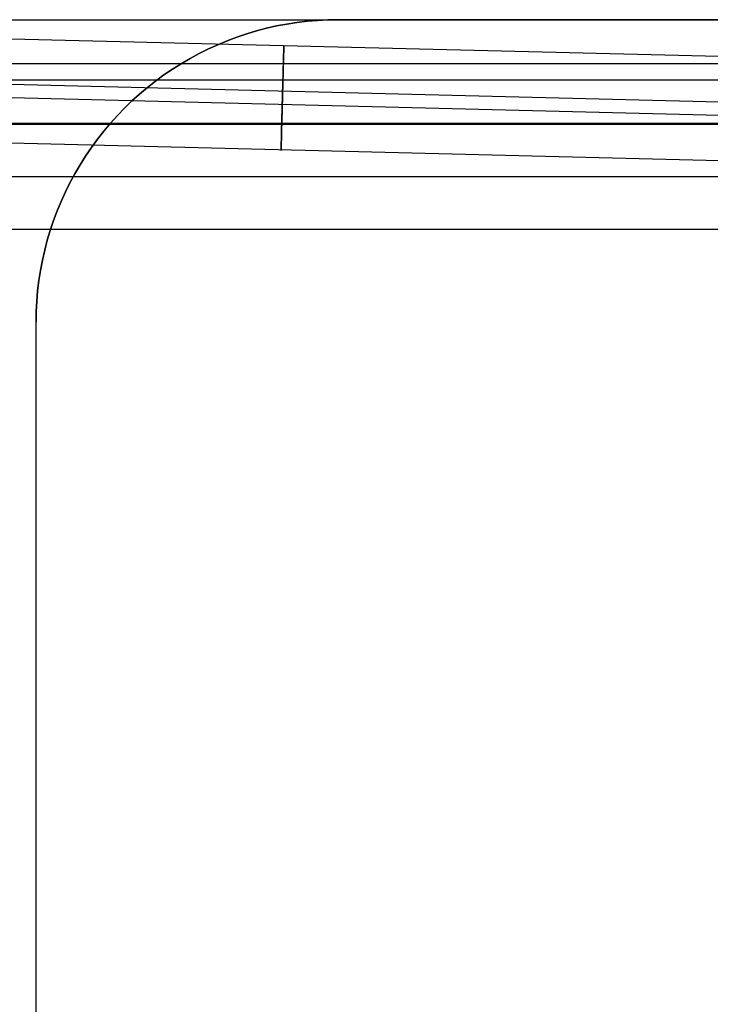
# Model space of a CAD drawing. Header units: millimetres. Extents: x 492 to 1282, y -834 to -234.
# Tile 49 of 93: x 700 to 805, y -384 to -234. Entities that reach past the tile are written whole.
import ezdxf

# ---------------------------------------------------------------- set-up
doc = ezdxf.new("R2010")
doc.units = ezdxf.units.MM
doc.layers.add('Volume$Layer 03', color=7, linetype='Continuous', true_color=0x000000)

msp = doc.modelspace()

# ---------------------------------------------------------------- linework, layer by layer
at = {"layer": 'Volume$Layer 03'}
for p, q in [((623.17, -234.37, 380.75), (1236.17, -234.37, 380.75)), ((737.28, -235.68, 390), (738.81, -235.33, 390)), ((738.81, -235.33, 392.5), (737.28, -235.68, 392.5)), ((737.28, -235.68, 391.25), (738.81, -235.33, 391.25)), ((738.81, -235.33, 390), (740.36, -235.04, 390)), ((740.36, -235.04, 392.5), (738.81, -235.33, 392.5)), ((738.81, -235.33, 391.25), (740.36, -235.04, 391.25)), ((740.36, -235.04, 390), (741.91, -234.8, 390)), ((741.91, -234.8, 392.5), (740.36, -235.04, 392.5)), ((740.36, -235.04, 391.25), (741.91, -234.8, 391.25)), ((741.91, -234.8, 390), (743.47, -234.61, 390)), ((743.47, -234.61, 392.5), (741.91, -234.8, 392.5)), ((741.91, -234.8, 391.25), (743.47, -234.61, 391.25)), ((743.47, -234.61, 390), (745.03, -234.48, 390)), ((745.03, -234.48, 392.5), (743.47, -234.61, 392.5)), ((743.47, -234.61, 391.25), (745.03, -234.48, 391.25)), ((745.03, -234.48, 390), (746.6, -234.4, 390)), ((746.6, -234.4, 392.5), (745.03, -234.48, 392.5)), ((745.03, -234.48, 391.25), (746.6, -234.4, 391.25)), ((746.6, -234.4, 390), (748.17, -234.37, 390)), ((748.17, -234.37, 392.5), (746.6, -234.4, 392.5)), ((746.6, -234.4, 391.25), (748.17, -234.37, 391.25)), ((1236.18, -234.37, 390), (748.17, -234.37, 390)), ((748.17, -234.37, 392.5), (1236.18, -234.37, 392.5)), ((748.17, -234.37, 390), (748.17, -234.37, 392.5)), ((1236.18, -234.37, 391.25), (748.17, -234.37, 391.25)), ((856.48, -241.24, 1.02), (623.36, -235.45, 1.02)), ((732.77, -237.03, 390), (734.26, -236.53, 390)), ((734.26, -236.53, 392.5), (732.77, -237.03, 392.5)), ((732.77, -237.03, 391.25), (734.26, -236.53, 391.25)), ((734.26, -236.53, 390), (735.76, -236.08, 390)), ((735.76, -236.08, 392.5), (734.26, -236.53, 392.5)), ((734.26, -236.53, 391.25), (735.76, -236.08, 391.25)), ((735.76, -236.08, 390), (737.28, -235.68, 390)), ((737.28, -235.68, 392.5), (735.76, -236.08, 392.5)), ((735.76, -236.08, 391.25), (737.28, -235.68, 391.25)), ((728.42, -238.83, 390), (729.85, -238.18, 390)), ((729.85, -238.18, 392.5), (728.42, -238.83, 392.5)), ((728.42, -238.83, 391.25), (729.85, -238.18, 391.25)), ((729.85, -238.18, 390), (731.3, -237.58, 390)), ((731.3, -237.58, 392.5), (729.85, -238.18, 392.5)), ((729.85, -238.18, 391.25), (731.3, -237.58, 391.25)), ((731.3, -237.58, 390), (732.77, -237.03, 390)), ((732.77, -237.03, 392.5), (731.3, -237.58, 392.5)), ((731.3, -237.58, 391.25), (732.77, -237.03, 391.25)), ((739.91, -238.39, -1.33), (739.92, -238.35, -1.06)), ((739.92, -238.36, 1.16), (739.91, -238.41, 1.43)), ((739.91, -238.44, -1.61), (739.91, -238.39, -1.33)), ((739.91, -238.41, 1.43), (739.91, -238.46, 1.7)), ((739.92, -238.29, -0.51), (739.92, -238.28, -0.23)), ((739.92, -238.28, -0.23), (739.92, -238.28, 0.05)), ((739.92, -238.28, 0.05), (739.92, -238.28, 0.33)), ((739.92, -238.28, 0.33), (739.92, -238.3, 0.6)), ((739.92, -238.31, -0.78), (739.92, -238.29, -0.51)), ((739.92, -238.3, 0.6), (739.92, -238.32, 0.88)), ((739.92, -238.35, -1.06), (739.92, -238.31, -0.78)), ((739.92, -238.32, 0.88), (739.92, -238.36, 1.16)), ((725.63, -240.27, 390), (727.01, -239.53, 390)), ((727.01, -239.53, 392.5), (725.63, -240.27, 392.5)), ((725.63, -240.27, 391.25), (727.01, -239.53, 391.25)), ((727.01, -239.53, 390), (728.42, -238.83, 390)), ((728.42, -238.83, 392.5), (727.01, -239.53, 392.5)), ((727.01, -239.53, 391.25), (728.42, -238.83, 391.25)), ((739.87, -239.92, -4.86), (739.88, -239.76, -4.64)), ((739.88, -239.82, 4.72), (739.87, -239.98, 4.94)), ((739.89, -239.36, 4.02), (739.88, -239.5, 4.26)), ((739.88, -239.6, -4.41), (739.89, -239.45, -4.18)), ((739.88, -239.5, 4.26), (739.88, -239.66, 4.49)), ((739.88, -239.76, -4.64), (739.88, -239.6, -4.41)), ((739.88, -239.66, 4.49), (739.88, -239.82, 4.72)), ((739.89, -239.18, -3.69), (739.9, -239.06, -3.44)), ((739.9, -239.1, 3.53), (739.89, -239.23, 3.78)), ((739.89, -239.31, -3.94), (739.89, -239.18, -3.69)), ((739.89, -239.23, 3.78), (739.89, -239.36, 4.02)), ((739.89, -239.45, -4.18), (739.89, -239.31, -3.94)), ((739.9, -238.74, -2.67), (739.91, -238.65, -2.41)), ((739.91, -238.68, 2.51), (739.9, -238.77, 2.77)), ((739.9, -238.83, -2.94), (739.9, -238.74, -2.67)), ((739.9, -238.77, 2.77), (739.9, -238.87, 3.03)), ((739.9, -238.94, -3.19), (739.9, -238.83, -2.94)), ((739.9, -238.87, 3.03), (739.9, -238.98, 3.28)), ((739.9, -239.06, -3.44), (739.9, -238.94, -3.19)), ((739.9, -238.98, 3.28), (739.9, -239.1, 3.53)), ((739.91, -238.5, -1.88), (739.91, -238.44, -1.61)), ((739.91, -238.46, 1.7), (739.91, -238.52, 1.97)), ((739.91, -238.57, -2.15), (739.91, -238.5, -1.88)), ((739.91, -238.52, 1.97), (739.91, -238.6, 2.24)), ((739.91, -238.65, -2.41), (739.91, -238.57, -2.15)), ((739.91, -238.6, 2.24), (739.91, -238.68, 2.51)), ((623.17, -241.02, 389.9), (1236.17, -241.02, 389.9)), ((722.94, -241.91, 390), (724.27, -241.07, 390)), ((724.27, -241.07, 392.5), (722.94, -241.91, 392.5)), ((722.94, -241.91, 391.25), (724.27, -241.07, 391.25)), ((724.27, -241.07, 390), (725.63, -240.27, 390)), ((725.63, -240.27, 392.5), (724.27, -241.07, 392.5)), ((724.27, -241.07, 391.25), (725.63, -240.27, 391.25)), ((739.84, -241.14, 6.14), (739.83, -241.36, 6.31)), ((739.83, -241.5, -6.42), (739.84, -241.28, -6.25)), ((739.83, -241.36, 6.31), (739.83, -241.58, 6.48)), ((739.84, -241.07, -6.07), (739.85, -240.86, -5.89)), ((739.85, -240.93, 5.95), (739.84, -241.14, 6.14)), ((739.84, -241.28, -6.25), (739.84, -241.07, -6.07)), ((739.85, -240.66, -5.7), (739.86, -240.46, -5.5)), ((739.86, -240.53, 5.57), (739.85, -240.73, 5.76)), ((739.85, -240.86, -5.89), (739.85, -240.66, -5.7)), ((739.85, -240.73, 5.76), (739.85, -240.93, 5.95)), ((739.86, -240.28, -5.29), (739.87, -240.1, -5.08)), ((739.87, -240.16, 5.16), (739.86, -240.34, 5.37)), ((739.86, -240.46, -5.5), (739.86, -240.28, -5.29)), ((739.86, -240.34, 5.37), (739.86, -240.53, 5.57)), ((739.87, -240.1, -5.08), (739.87, -239.92, -4.86)), ((739.87, -239.98, 4.94), (739.87, -240.16, 5.16)), ((856.27, -248.15, -7.93), (623.18, -242.36, -7.93)), ((720.38, -243.72, 390), (721.65, -242.79, 390)), ((721.65, -242.79, 392.5), (720.38, -243.72, 392.5)), ((720.38, -243.72, 391.25), (721.65, -242.79, 391.25)), ((721.65, -242.79, 390), (722.94, -241.91, 390)), ((722.94, -241.91, 392.5), (721.65, -242.79, 392.5)), ((721.65, -242.79, 391.25), (722.94, -241.91, 391.25)), ((739.79, -242.93, -7.27), (739.8, -242.68, -7.15)), ((739.8, -242.77, 7.19), (739.79, -243.02, 7.31)), ((739.81, -242.28, 6.93), (739.8, -242.52, 7.06)), ((739.8, -242.68, -7.15), (739.81, -242.43, -7.02)), ((739.8, -242.52, 7.06), (739.8, -242.77, 7.19)), ((739.81, -242.19, -6.88), (739.82, -241.96, -6.73)), ((739.82, -242.04, 6.79), (739.81, -242.28, 6.93)), ((739.81, -242.43, -7.02), (739.81, -242.19, -6.88)), ((739.82, -241.72, -6.58), (739.83, -241.5, -6.42)), ((739.83, -241.58, 6.48), (739.82, -241.81, 6.64)), ((739.82, -241.96, -6.73), (739.82, -241.72, -6.58)), ((739.82, -241.81, 6.64), (739.82, -242.04, 6.79)), ((856.22, -250.19, 7.93), (623.13, -244.4, 7.93)), ((623.17, -243.52, 374.1), (1236.17, -243.52, 374.1)), ((719.14, -244.69, 390), (720.38, -243.72, 390)), ((720.38, -243.72, 392.5), (719.14, -244.69, 392.5)), ((719.14, -244.69, 391.25), (720.38, -243.72, 391.25)), ((739.76, -244.06, 7.69), (739.75, -244.33, 7.76)), ((739.75, -244.5, -7.8), (739.76, -244.23, -7.74)), ((739.75, -244.33, 7.76), (739.75, -244.6, 7.82)), ((739.76, -243.97, -7.66), (739.77, -243.7, -7.58)), ((739.77, -243.8, 7.61), (739.76, -244.06, 7.69)), ((739.76, -244.23, -7.74), (739.76, -243.97, -7.66)), ((739.77, -243.7, -7.58), (739.78, -243.44, -7.48)), ((739.78, -243.53, 7.52), (739.77, -243.8, 7.61)), ((739.79, -243.02, 7.31), (739.78, -243.27, 7.42)), ((739.78, -243.44, -7.48), (739.79, -243.18, -7.38)), ((739.78, -243.27, 7.42), (739.78, -243.53, 7.52)), ((739.79, -243.18, -7.38), (739.79, -242.93, -7.27)), ((716.78, -246.75, 390), (717.94, -245.7, 390)), ((717.94, -245.7, 392.5), (716.78, -246.75, 392.5)), ((716.78, -246.75, 391.25), (717.94, -245.7, 391.25)), ((717.94, -245.7, 390), (719.14, -244.69, 390)), ((719.14, -244.69, 392.5), (717.94, -245.7, 392.5)), ((717.94, -245.7, 391.25), (719.14, -244.69, 391.25)), ((739.7, -246.15, -8), (739.71, -245.88, -7.99)), ((739.71, -245.88, -7.99), (739.72, -245.6, -7.97)), ((739.72, -245.7, 7.98), (739.71, -245.98, 7.99)), ((739.73, -245.15, 7.92), (739.72, -245.42, 7.95)), ((739.72, -245.6, -7.97), (739.73, -245.32, -7.94)), ((739.72, -245.42, 7.95), (739.72, -245.7, 7.98)), ((739.73, -245.05, -7.91), (739.74, -244.78, -7.86)), ((739.74, -244.87, 7.88), (739.73, -245.15, 7.92)), ((739.73, -245.32, -7.94), (739.73, -245.05, -7.91)), ((739.74, -244.78, -7.86), (739.75, -244.5, -7.8)), ((739.75, -244.6, 7.82), (739.74, -244.87, 7.88)), ((715.65, -247.84, 390), (716.78, -246.75, 390)), ((716.78, -246.75, 392.5), (715.65, -247.84, 392.5)), ((715.65, -247.84, 391.25), (716.78, -246.75, 391.25)), ((739.67, -247.36, 7.93), (739.66, -247.63, 7.88)), ((739.68, -247.08, 7.96), (739.67, -247.36, 7.93)), ((739.67, -247.54, -7.9), (739.68, -247.26, -7.94)), ((739.68, -246.99, -7.97), (739.69, -246.71, -7.99)), ((739.69, -246.81, 7.98), (739.68, -247.08, 7.96)), ((739.68, -247.26, -7.94), (739.68, -246.99, -7.97)), ((739.7, -246.25, 8), (739.69, -246.53, 8)), ((739.69, -246.71, -7.99), (739.7, -246.43, -8)), ((739.69, -246.53, 8), (739.69, -246.81, 7.98)), ((739.71, -245.98, 7.99), (739.7, -246.25, 8)), ((739.7, -246.43, -8), (739.7, -246.15, -8)), ((714.55, -248.97, 390), (715.65, -247.84, 390)), ((715.65, -247.84, 392.5), (714.55, -248.97, 392.5)), ((714.55, -248.97, 391.25), (715.65, -247.84, 391.25)), ((715.65, -247.84, 390), (715.65, -247.84, 392.5)), ((739.62, -249.14, -7.47), (739.63, -248.88, -7.56)), ((739.63, -248.88, -7.56), (739.64, -248.62, -7.65)), ((739.64, -248.71, 7.62), (739.63, -248.98, 7.53)), ((739.65, -248.18, 7.77), (739.64, -248.45, 7.7)), ((739.64, -248.62, -7.65), (739.65, -248.35, -7.73)), ((739.64, -248.45, 7.7), (739.64, -248.71, 7.62)), ((739.65, -248.08, -7.79), (739.66, -247.81, -7.85)), ((739.66, -247.91, 7.83), (739.65, -248.18, 7.77)), ((739.65, -248.35, -7.73), (739.65, -248.08, -7.79)), ((739.66, -247.81, -7.85), (739.67, -247.54, -7.9)), ((739.66, -247.63, 7.88), (739.66, -247.91, 7.83)), ((538.17, -250.17, 201), (856.17, -250.17, 201)), ((856.17, -250.17, 199), (538.17, -250.17, 199)), ((856.17, -250.17, 200), (538.17, -250.17, 200)), ((538.17, -250.27, 191), (856.17, -250.27, 191)), ((623.17, -250.17, 383.25), (1236.17, -250.17, 383.25)), ((712.49, -251.34, 390), (713.5, -250.14, 390)), ((713.5, -250.14, 392.5), (712.49, -251.34, 392.5)), ((712.49, -251.34, 391.25), (713.5, -250.14, 391.25)), ((713.5, -250.14, 390), (714.55, -248.97, 390)), ((714.55, -248.97, 392.5), (713.5, -250.14, 392.5)), ((713.5, -250.14, 391.25), (714.55, -248.97, 391.25)), ((739.58, -250.62, -6.71), (739.59, -250.39, -6.86)), ((739.6, -249.99, 7.08), (739.59, -250.23, 6.95)), ((739.59, -250.39, -6.86), (739.6, -250.15, -7)), ((739.59, -250.23, 6.95), (739.59, -250.47, 6.81)), ((739.6, -249.9, -7.13), (739.61, -249.65, -7.25)), ((739.61, -249.74, 7.21), (739.6, -249.99, 7.08)), ((739.6, -250.15, -7), (739.6, -249.9, -7.13)), ((739.62, -249.23, 7.43), (739.61, -249.49, 7.32)), ((739.61, -249.65, -7.25), (739.62, -249.4, -7.36)), ((739.61, -249.49, 7.32), (739.61, -249.74, 7.21)), ((739.63, -248.98, 7.53), (739.62, -249.23, 7.43)), ((739.62, -249.4, -7.36), (739.62, -249.14, -7.47)), ((856.01, -257.1, -1.02), (622.96, -251.31, -1.02)), ((711.52, -252.58, 390), (712.49, -251.34, 390)), ((712.49, -251.34, 392.5), (711.52, -252.58, 392.5)), ((711.52, -252.58, 391.25), (712.49, -251.34, 391.25)), ((739.54, -252.11, -5.47), (739.55, -251.92, -5.67)), ((739.55, -251.72, -5.86), (739.56, -251.51, -6.05)), ((739.56, -251.59, 5.98), (739.55, -251.79, 5.79)), ((739.55, -251.92, -5.67), (739.55, -251.72, -5.86)), ((739.55, -251.79, 5.79), (739.55, -251.99, 5.6)), ((739.57, -251.16, 6.33), (739.56, -251.37, 6.16)), ((739.56, -251.51, -6.05), (739.57, -251.3, -6.22)), ((739.56, -251.37, 6.16), (739.56, -251.59, 5.98)), ((739.57, -251.08, -6.39), (739.58, -250.85, -6.56)), ((739.58, -250.94, 6.5), (739.57, -251.16, 6.33)), ((739.57, -251.3, -6.22), (739.57, -251.08, -6.39)), ((739.59, -250.47, 6.81), (739.58, -250.71, 6.66)), ((739.58, -250.85, -6.56), (739.58, -250.62, -6.71)), ((739.58, -250.71, 6.66), (739.58, -250.94, 6.5)), ((710.59, -253.84, 390), (711.52, -252.58, 390)), ((711.52, -252.58, 392.5), (710.59, -253.84, 392.5)), ((710.59, -253.84, 391.25), (711.52, -252.58, 391.25)), ((739.51, -253.25, -3.9), (739.52, -253.11, -4.14)), ((739.52, -253.17, 4.06), (739.51, -253.3, 3.82)), ((739.51, -253.39, -3.66), (739.51, -253.25, -3.9)), ((739.51, -253.3, 3.82), (739.51, -253.43, 3.57)), ((739.51, -253.51, -3.41), (739.51, -253.39, -3.66)), ((739.53, -252.71, 4.75), (739.52, -252.87, 4.53)), ((739.52, -252.97, -4.38), (739.53, -252.81, -4.61)), ((739.52, -252.87, 4.53), (739.52, -253.02, 4.29)), ((739.52, -253.11, -4.14), (739.52, -252.97, -4.38)), ((739.52, -253.02, 4.29), (739.52, -253.17, 4.06)), ((739.53, -252.48, -5.05), (739.54, -252.3, -5.26)), ((739.54, -252.36, 5.19), (739.53, -252.54, 4.97)), ((739.53, -252.65, -4.83), (739.53, -252.48, -5.05)), ((739.53, -252.54, 4.97), (739.53, -252.71, 4.75)), ((739.53, -252.81, -4.61), (739.53, -252.65, -4.83)), ((739.55, -251.99, 5.6), (739.54, -252.18, 5.4)), ((739.54, -252.3, -5.26), (739.54, -252.11, -5.47)), ((739.54, -252.18, 5.4), (739.54, -252.36, 5.19)), ((709.71, -255.14, 390), (710.59, -253.84, 390)), ((710.59, -253.84, 392.5), (709.71, -255.14, 392.5)), ((709.71, -255.14, 391.25), (710.59, -253.84, 391.25)), ((739.5, -253.86, 2.54), (739.49, -253.94, 2.28)), ((739.49, -253.99, -2.11), (739.5, -253.91, -2.37)), ((739.49, -253.94, 2.28), (739.49, -254.01, 2.01)), ((739.49, -254.06, -1.84), (739.49, -253.99, -2.11)), ((739.49, -254.01, 2.01), (739.49, -254.08, 1.74)), ((739.49, -254.12, -1.57), (739.49, -254.06, -1.84)), ((739.49, -254.08, 1.74), (739.49, -254.13, 1.47)), ((739.49, -254.17, -1.29), (739.49, -254.12, -1.57)), ((739.49, -254.13, 1.47), (739.49, -254.18, 1.2)), ((739.49, -254.21, -1.02), (739.49, -254.17, -1.29)), ((739.49, -254.18, 1.2), (739.49, -254.22, 0.92)), ((739.49, -254.24, -0.74), (739.49, -254.21, -1.02)), ((739.49, -254.22, 0.92), (739.49, -254.24, 0.64)), ((739.49, -254.24, 0.64), (739.49, -254.26, 0.37)), ((739.49, -254.26, -0.47), (739.49, -254.24, -0.74)), ((739.49, -254.26, 0.37), (739.49, -254.27, 0.09)), ((739.49, -254.27, -0.19), (739.49, -254.26, -0.47)), ((739.49, -254.27, 0.09), (739.49, -254.27, -0.19)), ((739.5, -253.62, -3.16), (739.51, -253.51, -3.41)), ((739.51, -253.55, 3.32), (739.5, -253.66, 3.06)), ((739.5, -253.73, -2.9), (739.5, -253.62, -3.16)), ((739.5, -253.66, 3.06), (739.5, -253.76, 2.81)), ((739.5, -253.82, -2.64), (739.5, -253.73, -2.9)), ((739.5, -253.76, 2.81), (739.5, -253.86, 2.54)), ((739.5, -253.91, -2.37), (739.5, -253.82, -2.64)), ((739.51, -253.43, 3.57), (739.51, -253.55, 3.32)), ((708.87, -256.47, 390), (709.71, -255.14, 390)), ((709.71, -255.14, 392.5), (708.87, -256.47, 392.5)), ((708.87, -256.47, 391.25), (709.71, -255.14, 391.25)), ((707.33, -259.21, 390), (708.08, -257.83, 390)), ((708.08, -257.83, 392.5), (707.33, -259.21, 392.5)), ((707.33, -259.21, 391.25), (708.08, -257.83, 391.25)), ((708.08, -257.83, 390), (708.87, -256.47, 390)), ((708.87, -256.47, 392.5), (708.08, -257.83, 392.5)), ((708.08, -257.83, 391.25), (708.87, -256.47, 391.25)), ((538.17, -258.27, 199), (856.17, -258.27, 199)), ((538.17, -258.27, 183), (856.17, -258.27, 183)), ((706.63, -260.61, 390), (707.33, -259.21, 390)), ((707.33, -259.21, 392.5), (706.63, -260.61, 392.5)), ((706.63, -260.61, 391.25), (707.33, -259.21, 391.25)), ((705.98, -262.04, 390), (706.63, -260.61, 390)), ((706.63, -260.61, 392.5), (705.98, -262.04, 392.5)), ((705.98, -262.04, 391.25), (706.63, -260.61, 391.25)), ((705.38, -263.5, 390), (705.98, -262.04, 390)), ((705.98, -262.04, 392.5), (705.38, -263.5, 392.5)), ((705.38, -263.5, 391.25), (705.98, -262.04, 391.25)), ((704.83, -264.97, 390), (705.38, -263.5, 390)), ((705.38, -263.5, 392.5), (704.83, -264.97, 392.5)), ((704.83, -264.97, 391.25), (705.38, -263.5, 391.25)), ((704.33, -266.45, 390), (704.83, -264.97, 390)), ((704.83, -264.97, 392.5), (704.33, -266.45, 392.5)), ((704.33, -266.45, 391.25), (704.83, -264.97, 391.25)), ((538.17, -266.27, 191), (856.17, -266.27, 191)), ((703.88, -267.96, 390), (704.33, -266.45, 390)), ((704.33, -266.45, 392.5), (703.88, -267.96, 392.5)), ((703.88, -267.96, 391.25), (704.33, -266.45, 391.25)), ((703.48, -269.48, 390), (703.88, -267.96, 390)), ((703.88, -267.96, 392.5), (703.48, -269.48, 392.5)), ((703.48, -269.48, 391.25), (703.88, -267.96, 391.25)), ((703.14, -271.01, 390), (703.48, -269.48, 390)), ((703.48, -269.48, 392.5), (703.14, -271.01, 392.5)), ((703.14, -271.01, 391.25), (703.48, -269.48, 391.25)), ((702.84, -272.55, 390), (703.14, -271.01, 390)), ((703.14, -271.01, 392.5), (702.84, -272.55, 392.5)), ((702.84, -272.55, 391.25), (703.14, -271.01, 391.25)), ((702.6, -274.11, 390), (702.84, -272.55, 390)), ((702.84, -272.55, 392.5), (702.6, -274.11, 392.5)), ((702.6, -274.11, 391.25), (702.84, -272.55, 391.25)), ((702.41, -275.67, 390), (702.6, -274.11, 390)), ((702.6, -274.11, 392.5), (702.41, -275.67, 392.5)), ((702.41, -275.67, 391.25), (702.6, -274.11, 391.25)), ((702.28, -277.23, 390), (702.41, -275.67, 390)), ((702.41, -275.67, 392.5), (702.28, -277.23, 392.5)), ((702.28, -277.23, 391.25), (702.41, -275.67, 391.25)), ((702.2, -278.8, 390), (702.28, -277.23, 390)), ((702.28, -277.23, 392.5), (702.2, -278.8, 392.5)), ((702.2, -278.8, 391.25), (702.28, -277.23, 391.25)), ((702.17, -280.37, 390), (702.2, -278.8, 390)), ((702.2, -278.8, 392.5), (702.17, -280.37, 392.5)), ((702.17, -280.37, 391.25), (702.2, -278.8, 391.25)), ((702.17, -788.17, 390), (702.17, -280.37, 390)), ((702.17, -788.17, 392.5), (702.17, -280.37, 392.5)), ((702.17, -280.37, 390), (702.17, -280.37, 392.5)), ((702.17, -788.17, 391.25), (702.17, -280.37, 391.25))]:
    msp.add_line(p, q, dxfattribs=at)

doc.saveas('drawing.dxf')
